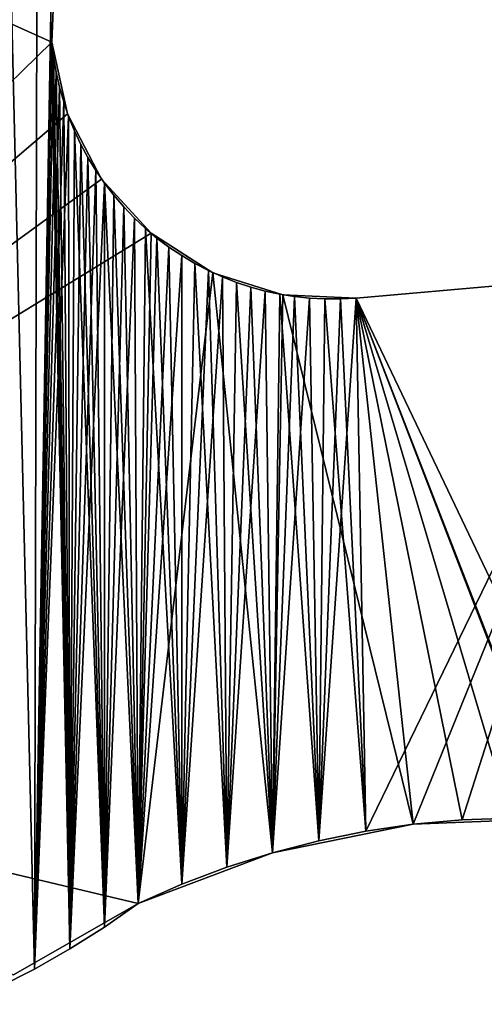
# Model space of a CAD drawing. Header units: millimetres. Extents: x -105 to 105, y -91 to 91.
# Tile 247 of 256: x 75.43 to 77.91, y -78.72 to -73.47. Entities that reach past the tile are written whole.
import ezdxf

# ---------------------------------------------------------------- set-up
doc = ezdxf.new("R2010")
doc.units = ezdxf.units.MM
doc.header["$LTSCALE"] = 22.850203
for name, color, linetype in [('664', 7, 'CONTINUOUS'), ('665', 7, 'CONTINUOUS'), ('675', 7, 'CONTINUOUS'), ('676', 7, 'CONTINUOUS'), ('677', 7, 'CONTINUOUS'), ('709', 7, 'CONTINUOUS'), ('710', 7, 'CONTINUOUS'), ('823', 7, 'CONTINUOUS')]:
    doc.layers.add(name, color=color, linetype=linetype)

msp = doc.modelspace()

# ---------------------------------------------------------------- linework, layer by layer
at = {"layer": '664', "linetype": 'CONTINUOUS'}
for points in [[(75.5674, -55.7362, 7.5), (74.9612, -55.5093, 7.5), (75.5123, -78.5342, 7.5), (75.5674, -55.7362, 7.5)], [(75.5123, -78.5342, 7.5), (74.9612, -55.5093, 7.5), (75.3175, -78.6328, 7.5), (75.5123, -78.5342, 7.5)], [(75.5674, -55.7362, 7.5), (75.5123, -78.5342, 7.5), (75.5997, -73.4325, 7.5), (75.5674, -55.7362, 7.5)], [(75.5997, -73.4325, 7.5), (75.5123, -78.5342, 7.5), (75.5999, -73.5137, 7.5), (75.5997, -73.4325, 7.5)], [(75.5123, -78.5342, 7.5), (75.7017, -78.4267, 7.5), (75.5999, -73.5137, 7.5), (75.5123, -78.5342, 7.5)], [(75.5999, -73.5137, 7.5), (75.7017, -78.4267, 7.5), (75.6046, -73.5935, 7.5), (75.5999, -73.5137, 7.5)], [(75.6046, -73.5935, 7.5), (75.7017, -78.4267, 7.5), (75.6139, -73.6729, 7.5), (75.6046, -73.5935, 7.5)], [(75.6139, -73.6729, 7.5), (75.7017, -78.4267, 7.5), (75.6277, -73.7528, 7.5), (75.6139, -73.6729, 7.5)], [(75.6277, -73.7528, 7.5), (75.7017, -78.4267, 7.5), (75.646, -73.8327, 7.5), (75.6277, -73.7528, 7.5)], [(75.646, -73.8327, 7.5), (75.7017, -78.4267, 7.5), (75.6685, -73.9118, 7.5), (75.646, -73.8327, 7.5)], [(75.6685, -73.9118, 7.5), (75.7017, -78.4267, 7.5), (75.695, -73.9894, 7.5), (75.6685, -73.9118, 7.5)], [(75.695, -73.9894, 7.5), (75.7017, -78.4267, 7.5), (75.7254, -74.065, 7.5), (75.695, -73.9894, 7.5)], [(75.7017, -78.4267, 7.5), (75.8859, -78.31, 7.5), (75.7254, -74.065, 7.5), (75.7017, -78.4267, 7.5)], [(75.7254, -74.065, 7.5), (75.8859, -78.31, 7.5), (75.7593, -74.1377, 7.5), (75.7254, -74.065, 7.5)], [(75.7593, -74.1377, 7.5), (75.8859, -78.31, 7.5), (75.7971, -74.2078, 7.5), (75.7593, -74.1377, 7.5)], [(75.7971, -74.2078, 7.5), (75.8859, -78.31, 7.5), (75.8395, -74.2767, 7.5), (75.7971, -74.2078, 7.5)], [(75.8395, -74.2767, 7.5), (75.8859, -78.31, 7.5), (75.886, -74.344, 7.5), (75.8395, -74.2767, 7.5)], [(75.8859, -78.31, 7.5), (76.065, -78.1842, 7.5), (75.886, -74.344, 7.5), (75.8859, -78.31, 7.5)], [(75.886, -74.344, 7.5), (76.065, -78.1842, 7.5), (75.9362, -74.4091, 7.5), (75.886, -74.344, 7.5)], [(75.9362, -74.4091, 7.5), (76.065, -78.1842, 7.5), (75.9896, -74.4715, 7.5), (75.9362, -74.4091, 7.5)], [(75.9896, -74.4715, 7.5), (76.065, -78.1842, 7.5), (76.0459, -74.5305, 7.5), (75.9896, -74.4715, 7.5)], [(76.0459, -74.5305, 7.5), (76.065, -78.1842, 7.5), (76.1046, -74.5858, 7.5), (76.0459, -74.5305, 7.5)], [(76.065, -78.1842, 7.5), (76.2995, -78.0812, 7.5), (76.1046, -74.5858, 7.5), (76.065, -78.1842, 7.5)], [(76.1046, -74.5858, 7.5), (76.2995, -78.0812, 7.5), (76.1656, -74.6369, 7.5), (76.1046, -74.5858, 7.5)], [(76.1656, -74.6369, 7.5), (76.2995, -78.0812, 7.5), (76.2302, -74.6851, 7.5), (76.1656, -74.6369, 7.5)], [(76.2302, -74.6851, 7.5), (76.2995, -78.0812, 7.5), (76.2981, -74.7303, 7.5), (76.2302, -74.6851, 7.5)], [(76.2981, -74.7303, 7.5), (76.2995, -78.0812, 7.5), (76.3688, -74.7721, 7.5), (76.2981, -74.7303, 7.5)], [(76.2995, -78.0812, 7.5), (76.5384, -77.9912, 7.5), (76.3688, -74.7721, 7.5), (76.2995, -78.0812, 7.5)], [(76.3688, -74.7721, 7.5), (76.5384, -77.9912, 7.5), (76.4416, -74.8103, 7.5), (76.3688, -74.7721, 7.5)], [(76.4416, -74.8103, 7.5), (76.5384, -77.9912, 7.5), (76.516, -74.8444, 7.5), (76.4416, -74.8103, 7.5)], [(76.516, -74.8444, 7.5), (76.5384, -77.9912, 7.5), (76.5912, -74.8741, 7.5), (76.516, -74.8444, 7.5)], [(77.2296, -74.957, 7.5), (78.5622, -77.7497, 7.5), (78.7239, -74.8263, 7.5), (77.2296, -74.957, 7.5)], [(76.5384, -77.9912, 7.5), (76.7822, -77.9139, 7.5), (76.5912, -74.8741, 7.5), (76.5384, -77.9912, 7.5)], [(76.5912, -74.8741, 7.5), (76.7822, -77.9139, 7.5), (76.6667, -74.8991, 7.5), (76.5912, -74.8741, 7.5)], [(76.6667, -74.8991, 7.5), (76.7822, -77.9139, 7.5), (76.7432, -74.9198, 7.5), (76.6667, -74.8991, 7.5)], [(76.7432, -74.9198, 7.5), (76.7822, -77.9139, 7.5), (76.821, -74.9364, 7.5), (76.7432, -74.9198, 7.5)], [(76.7822, -77.9139, 7.5), (77.0298, -77.8497, 7.5), (76.821, -74.9364, 7.5), (76.7822, -77.9139, 7.5)], [(76.821, -74.9364, 7.5), (77.0298, -77.8497, 7.5), (76.9001, -74.9488, 7.5), (76.821, -74.9364, 7.5)], [(76.9001, -74.9488, 7.5), (77.0298, -77.8497, 7.5), (76.9806, -74.9571, 7.5), (76.9001, -74.9488, 7.5)], [(76.9806, -74.9571, 7.5), (77.0298, -77.8497, 7.5), (77.0623, -74.9612, 7.5), (76.9806, -74.9571, 7.5)], [(77.0298, -77.8497, 7.5), (77.2801, -77.799, 7.5), (77.0623, -74.9612, 7.5), (77.0298, -77.8497, 7.5)], [(77.0623, -74.9612, 7.5), (77.2801, -77.799, 7.5), (77.1453, -74.9612, 7.5), (77.0623, -74.9612, 7.5)], [(77.1453, -74.9612, 7.5), (77.2801, -77.799, 7.5), (77.2296, -74.957, 7.5), (77.1453, -74.9612, 7.5)], [(78.309, -77.7327, 7.5), (78.5622, -77.7497, 7.5), (77.2296, -74.957, 7.5), (78.309, -77.7327, 7.5)], [(78.0532, -77.7291, 7.5), (78.309, -77.7327, 7.5), (77.2296, -74.957, 7.5), (78.0532, -77.7291, 7.5)], [(77.7947, -77.7387, 7.5), (78.0532, -77.7291, 7.5), (77.2296, -74.957, 7.5), (77.7947, -77.7387, 7.5)], [(77.5335, -77.7616, 7.5), (77.7947, -77.7387, 7.5), (77.2296, -74.957, 7.5), (77.5335, -77.7616, 7.5)], [(77.2801, -77.799, 7.5), (77.5335, -77.7616, 7.5), (77.2296, -74.957, 7.5), (77.2801, -77.799, 7.5)]]:
    msp.add_3dface(points, dxfattribs=at)
at = {"layer": '665', "linetype": 'CONTINUOUS'}
for points in [[(75.5674, -55.7362, 2.5), (75.1181, -78.7219, 2.5), (74.9612, -55.5093, 2.5), (75.5674, -55.7362, 2.5)], [(75.3175, -78.6328, 2.5), (75.1181, -78.7219, 2.5), (75.5674, -55.7362, 2.5), (75.3175, -78.6328, 2.5)], [(75.5123, -78.5342, 2.5), (75.3175, -78.6328, 2.5), (75.5674, -55.7362, 2.5), (75.5123, -78.5342, 2.5)], [(75.5123, -78.5342, 2.5), (75.5674, -55.7362, 2.5), (75.5997, -73.4325, 2.5), (75.5123, -78.5342, 2.5)], [(75.5999, -73.5137, 2.5), (75.5123, -78.5342, 2.5), (75.5997, -73.4325, 2.5), (75.5999, -73.5137, 2.5)], [(75.6046, -73.5935, 2.5), (75.5123, -78.5342, 2.5), (75.5999, -73.5137, 2.5), (75.6046, -73.5935, 2.5)], [(75.6139, -73.6729, 2.5), (75.5123, -78.5342, 2.5), (75.6046, -73.5935, 2.5), (75.6139, -73.6729, 2.5)], [(75.6277, -73.7528, 2.5), (75.5123, -78.5342, 2.5), (75.6139, -73.6729, 2.5), (75.6277, -73.7528, 2.5)], [(75.646, -73.8327, 2.5), (75.5123, -78.5342, 2.5), (75.6277, -73.7528, 2.5), (75.646, -73.8327, 2.5)], [(75.6685, -73.9118, 2.5), (75.5123, -78.5342, 2.5), (75.646, -73.8327, 2.5), (75.6685, -73.9118, 2.5)], [(75.695, -73.9894, 2.5), (75.5123, -78.5342, 2.5), (75.6685, -73.9118, 2.5), (75.695, -73.9894, 2.5)], [(75.7017, -78.4267, 2.5), (75.5123, -78.5342, 2.5), (75.695, -73.9894, 2.5), (75.7017, -78.4267, 2.5)], [(75.7254, -74.065, 2.5), (75.7017, -78.4267, 2.5), (75.695, -73.9894, 2.5), (75.7254, -74.065, 2.5)], [(75.7593, -74.1377, 2.5), (75.7017, -78.4267, 2.5), (75.7254, -74.065, 2.5), (75.7593, -74.1377, 2.5)], [(75.7971, -74.2078, 2.5), (75.7017, -78.4267, 2.5), (75.7593, -74.1377, 2.5), (75.7971, -74.2078, 2.5)], [(75.8395, -74.2767, 2.5), (75.7017, -78.4267, 2.5), (75.7971, -74.2078, 2.5), (75.8395, -74.2767, 2.5)], [(75.886, -74.344, 2.5), (75.7017, -78.4267, 2.5), (75.8395, -74.2767, 2.5), (75.886, -74.344, 2.5)], [(75.8859, -78.31, 2.5), (75.7017, -78.4267, 2.5), (75.886, -74.344, 2.5), (75.8859, -78.31, 2.5)], [(75.9362, -74.4091, 2.5), (75.8859, -78.31, 2.5), (75.886, -74.344, 2.5), (75.9362, -74.4091, 2.5)], [(75.9896, -74.4715, 2.5), (75.8859, -78.31, 2.5), (75.9362, -74.4091, 2.5), (75.9896, -74.4715, 2.5)], [(76.0459, -74.5305, 2.5), (75.8859, -78.31, 2.5), (75.9896, -74.4715, 2.5), (76.0459, -74.5305, 2.5)], [(76.065, -78.1842, 2.5), (75.8859, -78.31, 2.5), (76.0459, -74.5305, 2.5), (76.065, -78.1842, 2.5)], [(76.1046, -74.5858, 2.5), (76.065, -78.1842, 2.5), (76.0459, -74.5305, 2.5), (76.1046, -74.5858, 2.5)], [(76.1656, -74.6369, 2.5), (76.065, -78.1842, 2.5), (76.1046, -74.5858, 2.5), (76.1656, -74.6369, 2.5)], [(76.2302, -74.6851, 2.5), (76.065, -78.1842, 2.5), (76.1656, -74.6369, 2.5), (76.2302, -74.6851, 2.5)], [(76.2981, -74.7303, 2.5), (76.065, -78.1842, 2.5), (76.2302, -74.6851, 2.5), (76.2981, -74.7303, 2.5)], [(76.2995, -78.0812, 2.5), (76.065, -78.1842, 2.5), (76.2981, -74.7303, 2.5), (76.2995, -78.0812, 2.5)], [(76.3688, -74.7721, 2.5), (76.2995, -78.0812, 2.5), (76.2981, -74.7303, 2.5), (76.3688, -74.7721, 2.5)], [(76.4416, -74.8103, 2.5), (76.2995, -78.0812, 2.5), (76.3688, -74.7721, 2.5), (76.4416, -74.8103, 2.5)], [(76.516, -74.8444, 2.5), (76.2995, -78.0812, 2.5), (76.4416, -74.8103, 2.5), (76.516, -74.8444, 2.5)], [(76.5384, -77.9912, 2.5), (76.2995, -78.0812, 2.5), (76.516, -74.8444, 2.5), (76.5384, -77.9912, 2.5)], [(76.5912, -74.8741, 2.5), (76.5384, -77.9912, 2.5), (76.516, -74.8444, 2.5), (76.5912, -74.8741, 2.5)], [(78.7239, -74.8263, 2.5), (77.2801, -77.799, 2.5), (77.2296, -74.957, 2.5), (78.7239, -74.8263, 2.5)], [(77.5335, -77.7616, 2.5), (77.2801, -77.799, 2.5), (78.7239, -74.8263, 2.5), (77.5335, -77.7616, 2.5)], [(77.7947, -77.7387, 2.5), (77.5335, -77.7616, 2.5), (78.7239, -74.8263, 2.5), (77.7947, -77.7387, 2.5)], [(78.0532, -77.7291, 2.5), (77.7947, -77.7387, 2.5), (78.7239, -74.8263, 2.5), (78.0532, -77.7291, 2.5)], [(76.6667, -74.8991, 2.5), (76.5384, -77.9912, 2.5), (76.5912, -74.8741, 2.5), (76.6667, -74.8991, 2.5)], [(76.7432, -74.9198, 2.5), (76.5384, -77.9912, 2.5), (76.6667, -74.8991, 2.5), (76.7432, -74.9198, 2.5)], [(76.7822, -77.9139, 2.5), (76.5384, -77.9912, 2.5), (76.7432, -74.9198, 2.5), (76.7822, -77.9139, 2.5)], [(76.821, -74.9364, 2.5), (76.7822, -77.9139, 2.5), (76.7432, -74.9198, 2.5), (76.821, -74.9364, 2.5)], [(76.9001, -74.9488, 2.5), (76.7822, -77.9139, 2.5), (76.821, -74.9364, 2.5), (76.9001, -74.9488, 2.5)], [(76.9806, -74.9571, 2.5), (76.7822, -77.9139, 2.5), (76.9001, -74.9488, 2.5), (76.9806, -74.9571, 2.5)], [(77.0298, -77.8497, 2.5), (76.7822, -77.9139, 2.5), (76.9806, -74.9571, 2.5), (77.0298, -77.8497, 2.5)], [(77.0623, -74.9612, 2.5), (77.0298, -77.8497, 2.5), (76.9806, -74.9571, 2.5), (77.0623, -74.9612, 2.5)], [(77.2801, -77.799, 2.5), (77.0298, -77.8497, 2.5), (77.2296, -74.957, 2.5), (77.2801, -77.799, 2.5)], [(77.2296, -74.957, 2.5), (77.0298, -77.8497, 2.5), (77.1453, -74.9612, 2.5), (77.2296, -74.957, 2.5)], [(77.1453, -74.9612, 2.5), (77.0298, -77.8497, 2.5), (77.0623, -74.9612, 2.5), (77.1453, -74.9612, 2.5)]]:
    msp.add_3dface(points, dxfattribs=at)
at = {"layer": '675', "linetype": 'CONTINUOUS'}
for points in [[(76.065, -78.1842, 7.5), (75.8859, -78.31, 7.5), (76.065, -78.1842, 2.5), (76.065, -78.1842, 7.5)], [(75.8859, -78.31, 7.5), (75.8859, -78.31, 2.5), (76.065, -78.1842, 2.5), (75.8859, -78.31, 7.5)], [(75.8859, -78.31, 7.5), (75.7017, -78.4267, 7.5), (75.8859, -78.31, 2.5), (75.8859, -78.31, 7.5)], [(75.7017, -78.4267, 7.5), (75.7017, -78.4267, 2.5), (75.8859, -78.31, 2.5), (75.7017, -78.4267, 7.5)], [(75.7017, -78.4267, 7.5), (75.5123, -78.5342, 7.5), (75.7017, -78.4267, 2.5), (75.7017, -78.4267, 7.5)], [(75.5123, -78.5342, 7.5), (75.5123, -78.5342, 2.5), (75.7017, -78.4267, 2.5), (75.5123, -78.5342, 7.5)], [(75.5123, -78.5342, 7.5), (75.3175, -78.6328, 7.5), (75.5123, -78.5342, 2.5), (75.5123, -78.5342, 7.5)], [(75.3175, -78.6328, 7.5), (75.3175, -78.6328, 2.5), (75.5123, -78.5342, 2.5), (75.3175, -78.6328, 7.5)]]:
    msp.add_3dface(points, dxfattribs=at)
at = {"layer": '676', "linetype": 'CONTINUOUS'}
for points in [[(77.5335, -77.7616, 7.5), (77.2801, -77.799, 7.5), (77.5335, -77.7616, 2.5), (77.5335, -77.7616, 7.5)], [(77.2801, -77.799, 7.5), (77.2801, -77.799, 2.5), (77.5335, -77.7616, 2.5), (77.2801, -77.799, 7.5)], [(77.2801, -77.799, 7.5), (77.0298, -77.8497, 7.5), (77.2801, -77.799, 2.5), (77.2801, -77.799, 7.5)], [(77.0298, -77.8497, 7.5), (77.0298, -77.8497, 2.5), (77.2801, -77.799, 2.5), (77.0298, -77.8497, 7.5)], [(77.0298, -77.8497, 7.5), (76.7822, -77.9139, 7.5), (77.0298, -77.8497, 2.5), (77.0298, -77.8497, 7.5)], [(76.7822, -77.9139, 7.5), (76.7822, -77.9139, 2.5), (77.0298, -77.8497, 2.5), (76.7822, -77.9139, 7.5)], [(76.7822, -77.9139, 7.5), (76.5384, -77.9912, 7.5), (76.7822, -77.9139, 2.5), (76.7822, -77.9139, 7.5)], [(76.5384, -77.9912, 7.5), (76.5384, -77.9912, 2.5), (76.7822, -77.9139, 2.5), (76.5384, -77.9912, 7.5)], [(76.5384, -77.9912, 7.5), (76.2995, -78.0812, 7.5), (76.5384, -77.9912, 2.5), (76.5384, -77.9912, 7.5)], [(76.2995, -78.0812, 7.5), (76.2995, -78.0812, 2.5), (76.5384, -77.9912, 2.5), (76.2995, -78.0812, 7.5)], [(76.2995, -78.0812, 7.5), (76.065, -78.1842, 7.5), (76.2995, -78.0812, 2.5), (76.2995, -78.0812, 7.5)], [(76.065, -78.1842, 7.5), (76.065, -78.1842, 2.5), (76.2995, -78.0812, 2.5), (76.065, -78.1842, 7.5)]]:
    msp.add_3dface(points, dxfattribs=at)
at = {"layer": '677', "linetype": 'CONTINUOUS'}
for points in [[(78.0532, -77.7291, 7.5), (77.7947, -77.7387, 7.5), (78.0532, -77.7291, 2.5), (78.0532, -77.7291, 7.5)], [(77.7947, -77.7387, 7.5), (77.7947, -77.7387, 2.5), (78.0532, -77.7291, 2.5), (77.7947, -77.7387, 7.5)], [(77.7947, -77.7387, 7.5), (77.5335, -77.7616, 7.5), (77.7947, -77.7387, 2.5), (77.7947, -77.7387, 7.5)], [(77.5335, -77.7616, 7.5), (77.5335, -77.7616, 2.5), (77.7947, -77.7387, 2.5), (77.5335, -77.7616, 7.5)]]:
    msp.add_3dface(points, dxfattribs=at)
at = {"layer": '709', "linetype": 'CONTINUOUS'}
for points in [[(75.5997, -73.4325, 7.5), (75.5999, -73.5137, 7.5), (75.5997, -73.4325, 2.5), (75.5997, -73.4325, 7.5)], [(75.5999, -73.5137, 7.5), (75.5999, -73.5137, 2.5), (75.5997, -73.4325, 2.5), (75.5999, -73.5137, 7.5)], [(75.5999, -73.5137, 7.5), (75.6046, -73.5935, 7.5), (75.5999, -73.5137, 2.5), (75.5999, -73.5137, 7.5)], [(75.6046, -73.5935, 7.5), (75.6046, -73.5935, 2.5), (75.5999, -73.5137, 2.5), (75.6046, -73.5935, 7.5)], [(75.6046, -73.5935, 7.5), (75.6139, -73.6729, 7.5), (75.6046, -73.5935, 2.5), (75.6046, -73.5935, 7.5)], [(75.6139, -73.6729, 7.5), (75.6139, -73.6729, 2.5), (75.6046, -73.5935, 2.5), (75.6139, -73.6729, 7.5)], [(75.6139, -73.6729, 7.5), (75.6277, -73.7528, 7.5), (75.6139, -73.6729, 2.5), (75.6139, -73.6729, 7.5)], [(75.6277, -73.7528, 7.5), (75.6277, -73.7528, 2.5), (75.6139, -73.6729, 2.5), (75.6277, -73.7528, 7.5)], [(75.6277, -73.7528, 7.5), (75.646, -73.8327, 7.5), (75.6277, -73.7528, 2.5), (75.6277, -73.7528, 7.5)], [(75.646, -73.8327, 7.5), (75.646, -73.8327, 2.5), (75.6277, -73.7528, 2.5), (75.646, -73.8327, 7.5)], [(75.646, -73.8327, 7.5), (75.6685, -73.9118, 7.5), (75.646, -73.8327, 2.5), (75.646, -73.8327, 7.5)], [(75.6685, -73.9118, 7.5), (75.6685, -73.9118, 2.5), (75.646, -73.8327, 2.5), (75.6685, -73.9118, 7.5)], [(75.6685, -73.9118, 7.5), (75.695, -73.9894, 7.5), (75.6685, -73.9118, 2.5), (75.6685, -73.9118, 7.5)], [(75.695, -73.9894, 7.5), (75.695, -73.9894, 2.5), (75.6685, -73.9118, 2.5), (75.695, -73.9894, 7.5)], [(75.695, -73.9894, 7.5), (75.7254, -74.065, 7.5), (75.695, -73.9894, 2.5), (75.695, -73.9894, 7.5)], [(75.7254, -74.065, 7.5), (75.7254, -74.065, 2.5), (75.695, -73.9894, 2.5), (75.7254, -74.065, 7.5)], [(75.7254, -74.065, 7.5), (75.7593, -74.1377, 7.5), (75.7254, -74.065, 2.5), (75.7254, -74.065, 7.5)], [(75.7593, -74.1377, 7.5), (75.7593, -74.1377, 2.5), (75.7254, -74.065, 2.5), (75.7593, -74.1377, 7.5)], [(75.7593, -74.1377, 7.5), (75.7971, -74.2078, 7.5), (75.7593, -74.1377, 2.5), (75.7593, -74.1377, 7.5)], [(75.7971, -74.2078, 7.5), (75.7971, -74.2078, 2.5), (75.7593, -74.1377, 2.5), (75.7971, -74.2078, 7.5)], [(75.7971, -74.2078, 7.5), (75.8395, -74.2767, 7.5), (75.7971, -74.2078, 2.5), (75.7971, -74.2078, 7.5)], [(75.8395, -74.2767, 7.5), (75.8395, -74.2767, 2.5), (75.7971, -74.2078, 2.5), (75.8395, -74.2767, 7.5)], [(75.8395, -74.2767, 7.5), (75.886, -74.344, 7.5), (75.8395, -74.2767, 2.5), (75.8395, -74.2767, 7.5)], [(75.886, -74.344, 7.5), (75.886, -74.344, 2.5), (75.8395, -74.2767, 2.5), (75.886, -74.344, 7.5)], [(75.886, -74.344, 7.5), (75.9362, -74.4091, 7.5), (75.886, -74.344, 2.5), (75.886, -74.344, 7.5)], [(75.9362, -74.4091, 7.5), (75.9362, -74.4091, 2.5), (75.886, -74.344, 2.5), (75.9362, -74.4091, 7.5)], [(75.9362, -74.4091, 7.5), (75.9896, -74.4715, 7.5), (75.9362, -74.4091, 2.5), (75.9362, -74.4091, 7.5)], [(75.9896, -74.4715, 7.5), (75.9896, -74.4715, 2.5), (75.9362, -74.4091, 2.5), (75.9896, -74.4715, 7.5)], [(75.9896, -74.4715, 7.5), (76.0459, -74.5305, 7.5), (75.9896, -74.4715, 2.5), (75.9896, -74.4715, 7.5)], [(76.0459, -74.5305, 7.5), (76.0459, -74.5305, 2.5), (75.9896, -74.4715, 2.5), (76.0459, -74.5305, 7.5)], [(76.0459, -74.5305, 7.5), (76.1046, -74.5858, 7.5), (76.0459, -74.5305, 2.5), (76.0459, -74.5305, 7.5)], [(76.1046, -74.5858, 7.5), (76.1046, -74.5858, 2.5), (76.0459, -74.5305, 2.5), (76.1046, -74.5858, 7.5)], [(76.1046, -74.5858, 7.5), (76.1656, -74.6369, 7.5), (76.1046, -74.5858, 2.5), (76.1046, -74.5858, 7.5)], [(76.1656, -74.6369, 7.5), (76.1656, -74.6369, 2.5), (76.1046, -74.5858, 2.5), (76.1656, -74.6369, 7.5)], [(76.1656, -74.6369, 7.5), (76.2302, -74.6851, 7.5), (76.1656, -74.6369, 2.5), (76.1656, -74.6369, 7.5)], [(76.2302, -74.6851, 7.5), (76.2302, -74.6851, 2.5), (76.1656, -74.6369, 2.5), (76.2302, -74.6851, 7.5)], [(76.2302, -74.6851, 7.5), (76.2981, -74.7303, 7.5), (76.2302, -74.6851, 2.5), (76.2302, -74.6851, 7.5)], [(76.2981, -74.7303, 7.5), (76.2981, -74.7303, 2.5), (76.2302, -74.6851, 2.5), (76.2981, -74.7303, 7.5)], [(76.2981, -74.7303, 7.5), (76.3688, -74.7721, 7.5), (76.2981, -74.7303, 2.5), (76.2981, -74.7303, 7.5)], [(76.3688, -74.7721, 7.5), (76.3688, -74.7721, 2.5), (76.2981, -74.7303, 2.5), (76.3688, -74.7721, 7.5)], [(76.3688, -74.7721, 7.5), (76.4416, -74.8103, 7.5), (76.3688, -74.7721, 2.5), (76.3688, -74.7721, 7.5)], [(76.4416, -74.8103, 7.5), (76.4416, -74.8103, 2.5), (76.3688, -74.7721, 2.5), (76.4416, -74.8103, 7.5)], [(76.4416, -74.8103, 7.5), (76.516, -74.8444, 7.5), (76.4416, -74.8103, 2.5), (76.4416, -74.8103, 7.5)], [(76.516, -74.8444, 7.5), (76.516, -74.8444, 2.5), (76.4416, -74.8103, 2.5), (76.516, -74.8444, 7.5)], [(76.516, -74.8444, 7.5), (76.5912, -74.8741, 7.5), (76.516, -74.8444, 2.5), (76.516, -74.8444, 7.5)], [(76.5912, -74.8741, 7.5), (76.5912, -74.8741, 2.5), (76.516, -74.8444, 2.5), (76.5912, -74.8741, 7.5)], [(76.5912, -74.8741, 7.5), (76.6667, -74.8991, 7.5), (76.5912, -74.8741, 2.5), (76.5912, -74.8741, 7.5)], [(76.6667, -74.8991, 7.5), (76.6667, -74.8991, 2.5), (76.5912, -74.8741, 2.5), (76.6667, -74.8991, 7.5)], [(76.6667, -74.8991, 7.5), (76.7432, -74.9198, 7.5), (76.6667, -74.8991, 2.5), (76.6667, -74.8991, 7.5)], [(76.7432, -74.9198, 7.5), (76.7432, -74.9198, 2.5), (76.6667, -74.8991, 2.5), (76.7432, -74.9198, 7.5)], [(76.7432, -74.9198, 7.5), (76.821, -74.9364, 7.5), (76.7432, -74.9198, 2.5), (76.7432, -74.9198, 7.5)], [(76.821, -74.9364, 7.5), (76.821, -74.9364, 2.5), (76.7432, -74.9198, 2.5), (76.821, -74.9364, 7.5)], [(76.821, -74.9364, 7.5), (76.9001, -74.9488, 7.5), (76.821, -74.9364, 2.5), (76.821, -74.9364, 7.5)], [(76.9001, -74.9488, 7.5), (76.9001, -74.9488, 2.5), (76.821, -74.9364, 2.5), (76.9001, -74.9488, 7.5)], [(76.9001, -74.9488, 7.5), (76.9806, -74.9571, 7.5), (76.9001, -74.9488, 2.5), (76.9001, -74.9488, 7.5)], [(76.9806, -74.9571, 7.5), (76.9806, -74.9571, 2.5), (76.9001, -74.9488, 2.5), (76.9806, -74.9571, 7.5)], [(76.9806, -74.9571, 7.5), (77.0623, -74.9612, 7.5), (76.9806, -74.9571, 2.5), (76.9806, -74.9571, 7.5)], [(77.0623, -74.9612, 7.5), (77.0623, -74.9612, 2.5), (76.9806, -74.9571, 2.5), (77.0623, -74.9612, 7.5)], [(77.0623, -74.9612, 7.5), (77.1453, -74.9612, 7.5), (77.0623, -74.9612, 2.5), (77.0623, -74.9612, 7.5)], [(77.1453, -74.9612, 7.5), (77.1453, -74.9612, 2.5), (77.0623, -74.9612, 2.5), (77.1453, -74.9612, 7.5)], [(77.1453, -74.9612, 7.5), (77.2296, -74.957, 7.5), (77.1453, -74.9612, 2.5), (77.1453, -74.9612, 7.5)], [(77.2296, -74.957, 7.5), (77.2296, -74.957, 2.5), (77.1453, -74.9612, 2.5), (77.2296, -74.957, 7.5)]]:
    msp.add_3dface(points, dxfattribs=at)
at = {"layer": '710', "linetype": 'CONTINUOUS'}
for points in [[(77.2296, -74.957, 7.5), (78.7239, -74.8263, 7.5), (78.7239, -74.8263, 2.5), (77.2296, -74.957, 7.5)], [(77.2296, -74.957, 7.5), (78.7239, -74.8263, 2.5), (77.2296, -74.957, 2.5), (77.2296, -74.957, 7.5)]]:
    msp.add_3dface(points, dxfattribs=at)
at = {"layer": '823', "linetype": 'CONTINUOUS'}
for points in [[(71.9108, -77.1992, 7.5), (75.6046, -73.5935, 7.5), (70.5765, -71.3274, 7.5), (71.9108, -77.1992, 7.5)], [(70.5765, -71.3274, 7.5), (75.6046, -73.5935, 7.5), (75.6217, -73.2023, 7.5), (70.5765, -71.3274, 7.5)], [(75.6046, -73.5935, 2.5), (71.9108, -77.1992, 2.5), (70.5765, -71.3274, 2.5), (75.6046, -73.5935, 2.5)], [(75.6046, -73.5935, 2.5), (70.5765, -71.3274, 2.5), (75.6217, -73.2023, 2.5), (75.6046, -73.5935, 2.5)], [(75.6046, -73.5935, 7.5), (75.6046, -73.5935, 2.5), (75.6217, -73.2023, 7.5), (75.6046, -73.5935, 7.5)], [(75.6217, -73.2023, 7.5), (75.6046, -73.5935, 2.5), (75.6217, -73.2023, 2.5), (75.6217, -73.2023, 7.5)], [(75.6893, -73.9758, 7.5), (75.6046, -73.5935, 7.5), (71.9108, -77.1992, 7.5), (75.6893, -73.9758, 7.5)], [(75.6893, -73.9758, 2.5), (71.9108, -77.1992, 2.5), (75.6046, -73.5935, 2.5), (75.6893, -73.9758, 2.5)], [(75.6893, -73.9758, 7.5), (75.6893, -73.9758, 2.5), (75.6046, -73.5935, 7.5), (75.6893, -73.9758, 7.5)], [(75.6046, -73.5935, 7.5), (75.6893, -73.9758, 2.5), (75.6046, -73.5935, 2.5), (75.6046, -73.5935, 7.5)], [(71.9108, -77.1992, 7.5), (75.8702, -74.3231, 7.5), (75.6893, -73.9758, 7.5), (71.9108, -77.1992, 7.5)], [(75.8702, -74.3231, 2.5), (71.9108, -77.1992, 2.5), (75.6893, -73.9758, 2.5), (75.8702, -74.3231, 2.5)], [(75.8702, -74.3231, 7.5), (75.8702, -74.3231, 2.5), (75.6893, -73.9758, 7.5), (75.8702, -74.3231, 7.5)], [(75.6893, -73.9758, 7.5), (75.8702, -74.3231, 2.5), (75.6893, -73.9758, 2.5), (75.6893, -73.9758, 7.5)], [(71.9108, -77.1992, 7.5), (76.1347, -74.6118, 7.5), (75.8702, -74.3231, 7.5), (71.9108, -77.1992, 7.5)], [(76.1347, -74.6118, 2.5), (71.9108, -77.1992, 2.5), (75.8702, -74.3231, 2.5), (76.1347, -74.6118, 2.5)], [(76.1347, -74.6118, 7.5), (76.1347, -74.6118, 2.5), (75.8702, -74.3231, 7.5), (76.1347, -74.6118, 7.5)], [(75.8702, -74.3231, 7.5), (76.1347, -74.6118, 2.5), (75.8702, -74.3231, 2.5), (75.8702, -74.3231, 7.5)], [(76.065, -78.1842, 7.5), (76.1347, -74.6118, 7.5), (71.9108, -77.1992, 7.5), (76.065, -78.1842, 7.5)], [(76.1347, -74.6118, 2.5), (76.065, -78.1842, 2.5), (71.9108, -77.1992, 2.5), (76.1347, -74.6118, 2.5)], [(76.065, -78.1842, 7.5), (76.465, -74.8222, 7.5), (76.1347, -74.6118, 7.5), (76.065, -78.1842, 7.5)], [(76.465, -74.8222, 2.5), (76.065, -78.1842, 2.5), (76.1347, -74.6118, 2.5), (76.465, -74.8222, 2.5)], [(76.465, -74.8222, 7.5), (76.465, -74.8222, 2.5), (76.1347, -74.6118, 7.5), (76.465, -74.8222, 7.5)], [(76.1347, -74.6118, 7.5), (76.465, -74.8222, 2.5), (76.1347, -74.6118, 2.5), (76.1347, -74.6118, 7.5)], [(76.7822, -77.9139, 7.5), (76.465, -74.8222, 7.5), (76.065, -78.1842, 7.5), (76.7822, -77.9139, 7.5)], [(76.465, -74.8222, 2.5), (76.7822, -77.9139, 2.5), (76.065, -78.1842, 2.5), (76.465, -74.8222, 2.5)], [(76.8384, -74.9399, 7.5), (76.8384, -74.9399, 2.5), (76.465, -74.8222, 7.5), (76.8384, -74.9399, 7.5)], [(76.465, -74.8222, 7.5), (76.8384, -74.9399, 2.5), (76.465, -74.8222, 2.5), (76.465, -74.8222, 7.5)], [(76.7822, -77.9139, 7.5), (76.8384, -74.9399, 7.5), (76.465, -74.8222, 7.5), (76.7822, -77.9139, 7.5)], [(76.8384, -74.9399, 2.5), (76.7822, -77.9139, 2.5), (76.465, -74.8222, 2.5), (76.8384, -74.9399, 2.5)], [(78.7239, -74.8263, 2.5), (77.2296, -74.957, 2.5), (78.7239, -74.8263, 7.5), (78.7239, -74.8263, 2.5)], [(78.7239, -74.8263, 7.5), (77.2296, -74.957, 2.5), (77.2296, -74.957, 7.5), (78.7239, -74.8263, 7.5)], [(77.2296, -74.957, 7.5), (78.2994, -77.7312, 7.5), (78.7239, -74.8263, 7.5), (77.2296, -74.957, 7.5)], [(78.7239, -74.8263, 2.5), (78.2994, -77.7312, 2.5), (77.2296, -74.957, 2.5), (78.7239, -74.8263, 2.5)], [(77.5335, -77.7616, 7.5), (76.8384, -74.9399, 7.5), (76.7822, -77.9139, 7.5), (77.5335, -77.7616, 7.5)], [(76.8384, -74.9399, 2.5), (77.5335, -77.7616, 2.5), (76.7822, -77.9139, 2.5), (76.8384, -74.9399, 2.5)], [(77.2296, -74.957, 7.5), (77.2296, -74.957, 2.5), (76.8384, -74.9399, 7.5), (77.2296, -74.957, 7.5)], [(76.8384, -74.9399, 7.5), (77.2296, -74.957, 2.5), (76.8384, -74.9399, 2.5), (76.8384, -74.9399, 7.5)], [(77.5335, -77.7616, 7.5), (77.2296, -74.957, 7.5), (76.8384, -74.9399, 7.5), (77.5335, -77.7616, 7.5)], [(77.2296, -74.957, 2.5), (77.5335, -77.7616, 2.5), (76.8384, -74.9399, 2.5), (77.2296, -74.957, 2.5)], [(78.2994, -77.7312, 7.5), (77.2296, -74.957, 7.5), (77.5335, -77.7616, 7.5), (78.2994, -77.7312, 7.5)], [(77.2296, -74.957, 2.5), (78.2994, -77.7312, 2.5), (77.5335, -77.7616, 2.5), (77.2296, -74.957, 2.5)], [(76.065, -78.1842, 7.5), (71.9108, -77.1992, 7.5), (75.4, -78.5655, 7.5), (76.065, -78.1842, 7.5)], [(76.065, -78.1842, 2.5), (75.4, -78.5655, 2.5), (71.9108, -77.1992, 2.5), (76.065, -78.1842, 2.5)], [(77.5335, -77.7616, 7.5), (77.5335, -77.7616, 2.5), (78.2994, -77.7312, 7.5), (77.5335, -77.7616, 7.5)], [(78.2994, -77.7312, 7.5), (77.5335, -77.7616, 2.5), (78.2994, -77.7312, 2.5), (78.2994, -77.7312, 7.5)], [(76.7822, -77.9139, 7.5), (76.7822, -77.9139, 2.5), (77.5335, -77.7616, 7.5), (76.7822, -77.9139, 7.5)], [(77.5335, -77.7616, 7.5), (76.7822, -77.9139, 2.5), (77.5335, -77.7616, 2.5), (77.5335, -77.7616, 7.5)], [(76.065, -78.1842, 7.5), (76.065, -78.1842, 2.5), (76.7822, -77.9139, 7.5), (76.065, -78.1842, 7.5)], [(76.7822, -77.9139, 7.5), (76.065, -78.1842, 2.5), (76.7822, -77.9139, 2.5), (76.7822, -77.9139, 7.5)], [(75.4, -78.5655, 7.5), (75.4, -78.5655, 2.5), (76.065, -78.1842, 7.5), (75.4, -78.5655, 7.5)], [(76.065, -78.1842, 7.5), (75.4, -78.5655, 2.5), (76.065, -78.1842, 2.5), (76.065, -78.1842, 7.5)]]:
    msp.add_3dface(points, dxfattribs=at)

doc.saveas('drawing.dxf')
